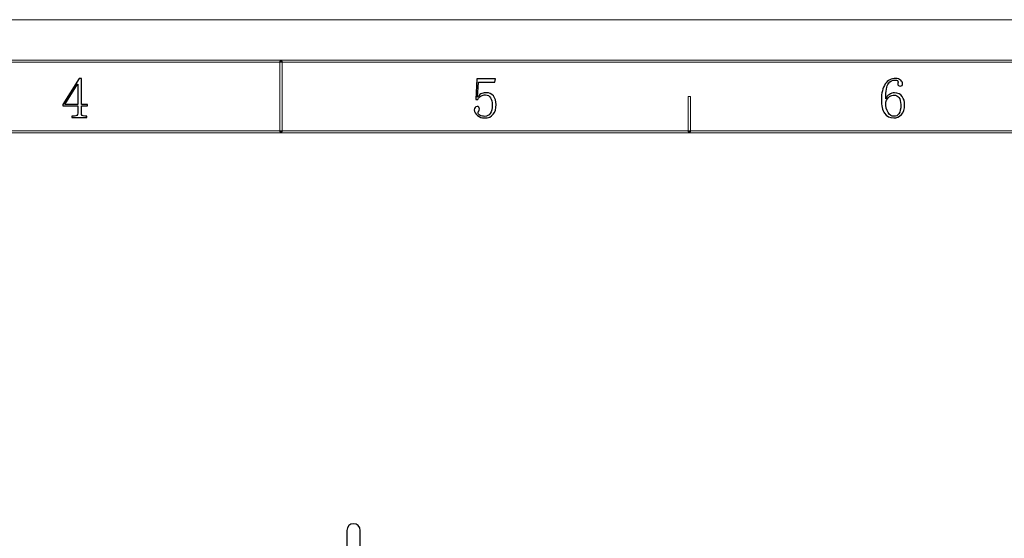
# Model space of a CAD drawing. Header units: millimetres. Extents: x -415 to 5, y -292 to 5.
# Tile 41 of 72: x -237 to -118, y -57 to 5. Entities that reach past the tile are written whole.
import ezdxf

# ---------------------------------------------------------------- set-up
doc = ezdxf.new("R2010")
doc.units = ezdxf.units.MM
doc.header["$MEASUREMENT"] = 0
doc.layers.add('layer 1', color=7, linetype='Continuous')
doc.layers.add('实线', color=2, linetype='Continuous', lineweight=25)

msp = doc.modelspace()

# ---------------------------------------------------------------- linework, layer by layer
at = {"layer": 'layer 1', "color": 7, "lineweight": 9}
msp.add_open_spline([(-415.4364, 4.9484), (-415.4364, 4.9484), (4.8452, 4.9484), (4.8452, 4.9484)], degree=3, dxfattribs=at)
msp.add_open_spline([(-415.4364, 4.9484), (-415.4364, 4.9484), (4.8452, 4.9484), (4.8452, 4.9484)], degree=3, dxfattribs=at)
msp.add_open_spline([(-415.4364, 4.9484), (-415.4364, 4.9484), (4.8452, 4.9484), (4.8452, 4.9484)], degree=3, dxfattribs=at)
msp.add_open_spline([(-415.4364, 4.9484), (-415.4364, 4.9484), (4.8452, 4.9484), (4.8452, 4.9484)], degree=3, dxfattribs=at)
msp.add_open_spline([(-415.4364, 4.9484), (-415.4364, 4.9484), (4.8452, 4.9484), (4.8452, 4.9484)], degree=3, dxfattribs=at)
msp.add_open_spline([(-415.4364, 4.9484), (-415.4364, 4.9484), (4.8452, 4.9484), (4.8452, 4.9484)], degree=3, dxfattribs=at)
msp.add_open_spline([(-415.4364, 4.9484), (-415.4364, 4.9484), (4.8452, 4.9484), (4.8452, 4.9484)], degree=3, dxfattribs=at)
msp.add_open_spline([(-415.4364, 4.9484), (-415.4364, 4.9484), (4.8452, 4.9484), (4.8452, 4.9484)], degree=3, dxfattribs=at)
msp.add_open_spline([(-415.4364, 4.9484), (-415.4364, 4.9484), (4.8452, 4.9484), (4.8452, 4.9484)], degree=3, dxfattribs=at)
msp.add_open_spline([(-415.4364, 4.9484), (-415.4364, 4.9484), (4.8452, 4.9484), (4.8452, 4.9484)], degree=3, dxfattribs=at)
msp.add_open_spline([(-415.4364, 4.9484), (-415.4364, 4.9484), (4.8452, 4.9484), (4.8452, 4.9484)], degree=3, dxfattribs=at)
msp.add_open_spline([(-415.4364, 4.9484), (-415.4364, 4.9484), (4.8452, 4.9484), (4.8452, 4.9484)], degree=3, dxfattribs=at)
msp.add_open_spline([(-415.4364, 4.9484), (-415.4364, 4.9484), (4.8452, 4.9484), (4.8452, 4.9484)], degree=3, dxfattribs=at)
msp.add_open_spline([(-415.4364, 4.9484), (-415.4364, 4.9484), (4.8452, 4.9484), (4.8452, 4.9484)], degree=3, dxfattribs=at)
msp.add_open_spline([(-415.4364, 4.9484), (-415.4364, 4.9484), (4.8452, 4.9484), (4.8452, 4.9484)], degree=3, dxfattribs=at)
msp.add_open_spline([(-415.4364, 4.9484), (-415.4364, 4.9484), (4.8452, 4.9484), (4.8452, 4.9484)], degree=3, dxfattribs=at)
msp.add_open_spline([(-415.4364, 4.9484), (-415.4364, 4.9484), (4.8452, 4.9484), (4.8452, 4.9484)], degree=3, dxfattribs=at)
msp.add_open_spline([(-415.4364, 4.9484), (-415.4364, 4.9484), (4.8452, 4.9484), (4.8452, 4.9484)], degree=3, dxfattribs=at)
msp.add_open_spline([(-415.4364, 4.9484), (-415.4364, 4.9484), (4.8452, 4.9484), (4.8452, 4.9484)], degree=3, dxfattribs=at)
msp.add_open_spline([(-415.4364, 4.9484), (-415.4364, 4.9484), (4.8452, 4.9484), (4.8452, 4.9484)], degree=3, dxfattribs=at)
msp.add_open_spline([(-415.4364, 4.9484), (-415.4364, 4.9484), (4.8452, 4.9484), (4.8452, 4.9484)], degree=3, dxfattribs=at)
for points in [[(-410.439, -0.1796), (-410.439, -0.1796), (-410.439, 0.0707), (-410.439, 0.0707), (-410.439, 0.0707), (-410.439, 0.0707), (-0.1522, 0.0707), (-0.1522, 0.0707), (-0.1522, 0.0707), (-0.1522, 0.0707), (-0.1522, -0.1796), (-0.1522, -0.1796), (-0.1522, -0.1796), (-0.1522, -0.1796), (-410.439, -0.1796), (-410.439, -0.1796)], [(-401.9434, -8.6844), (-401.9434, -8.6844), (-401.9434, -8.4342), (-401.9434, -8.4342), (-401.9434, -8.4342), (-401.9434, -8.4342), (-8.6478, -8.4342), (-8.6478, -8.4342), (-8.6478, -8.4342), (-8.6478, -8.4342), (-8.6478, -8.6844), (-8.6478, -8.6844), (-8.6478, -8.6844), (-8.6478, -8.6844), (-401.9434, -8.6844), (-401.9434, -8.6844)]]:
    msp.add_open_spline(points, degree=3, knots=[0, 0, 0, 0, 0.2, 0.2, 0.2, 0.2, 0.4, 0.4, 0.4, 0.4, 0.6, 0.6, 0.6, 0.6, 1, 1, 1, 1], dxfattribs=at)
at = {"layer": 'layer 1', "lineweight": 9}
for points in [[(-205.1706, -8.5593), (-205.1706, -8.5593), (-205.4205, -8.5593), (-205.4205, -8.5593), (-205.4205, -8.5593), (-205.4205, -8.5593), (-205.4205, -0.0545), (-205.4205, -0.0545), (-205.4205, -0.0545), (-205.4205, -0.0545), (-205.1706, -0.0545), (-205.1706, -0.0545), (-205.1706, -0.0545), (-205.1706, -0.0545), (-205.1706, -8.5593), (-205.1706, -8.5593)], [(-156.0086, -8.5593), (-156.0086, -8.5593), (-156.2586, -8.5593), (-156.2586, -8.5593), (-156.2586, -8.5593), (-156.2586, -8.5593), (-156.2586, -4.3069), (-156.2586, -4.3069), (-156.2586, -4.3069), (-156.2586, -4.3069), (-156.0086, -4.3069), (-156.0086, -4.3069), (-156.0086, -4.3069), (-156.0086, -4.3069), (-156.0086, -8.5593), (-156.0086, -8.5593)]]:
    msp.add_open_spline(points, degree=3, knots=[0, 0, 0, 0, 0.2, 0.2, 0.2, 0.2, 0.4, 0.4, 0.4, 0.4, 0.6, 0.6, 0.6, 0.6, 1, 1, 1, 1], dxfattribs=at)
at = {"layer": 'layer 1'}
for points, knots in [([(-229.3373, -6.3018), (-229.3373, -6.428), (-229.3014, -6.5183), (-229.2285, -6.5728), (-229.2285, -6.5728), (-229.1568, -6.6272), (-229.0573, -6.6538), (-228.9312, -6.6538), (-228.9312, -6.6538), (-228.9312, -6.6538), (-228.6871, -6.6538), (-228.6871, -6.6538), (-228.6871, -6.6538), (-228.6871, -6.6538), (-228.6871, -6.8171), (-228.6871, -6.8171), (-228.6871, -6.8171), (-228.6871, -6.8171), (-230.4767, -6.8171), (-230.4767, -6.8171), (-230.4767, -6.8171), (-230.4767, -6.8171), (-230.4767, -6.6538), (-230.4767, -6.6538), (-230.4767, -6.6538), (-230.4767, -6.6538), (-230.1782, -6.6538), (-230.1782, -6.6538), (-230.1782, -6.6538), (-230.0335, -6.6538), (-229.9295, -6.6272), (-229.8659, -6.5728), (-229.8659, -6.5728), (-229.8034, -6.5183), (-229.771, -6.428), (-229.771, -6.3018), (-229.771, -6.3018), (-229.771, -6.3018), (-229.771, -5.4055), (-229.771, -5.4055), (-229.771, -5.4055), (-229.771, -5.4055), (-231.5871, -5.4055), (-231.5871, -5.4055), (-231.5871, -5.4055), (-231.5871, -5.4055), (-231.5871, -5.27), (-231.5871, -5.27), (-231.5871, -5.27), (-231.5871, -5.27), (-229.6091, -2.1213), (-229.6091, -2.1213), (-229.6091, -2.1213), (-229.6091, -2.1213), (-229.3373, -2.1213), (-229.3373, -2.1213), (-229.3373, -2.1213), (-229.3373, -2.1213), (-229.3373, -5.2433), (-229.3373, -5.2433), (-229.3373, -5.2433), (-229.3373, -5.2433), (-228.605, -5.2433), (-228.605, -5.2433), (-228.605, -5.2433), (-228.605, -5.2433), (-228.605, -5.4055), (-228.605, -5.4055), (-228.605, -5.4055), (-228.605, -5.4055), (-229.3373, -5.4055), (-229.3373, -5.4055), (-229.3373, -5.4055), (-229.3373, -5.4055), (-229.3373, -6.3018), (-229.3373, -6.3018)], [0, 0, 0, 0, 0.05, 0.05, 0.05, 0.05, 0.1, 0.1, 0.1, 0.1, 0.15, 0.15, 0.15, 0.15, 0.2, 0.2, 0.2, 0.2, 0.25, 0.25, 0.25, 0.25, 0.3, 0.3, 0.3, 0.3, 0.35, 0.35, 0.35, 0.35, 0.4, 0.4, 0.4, 0.4, 0.45, 0.45, 0.45, 0.45, 0.5, 0.5, 0.5, 0.5, 0.55, 0.55, 0.55, 0.55, 0.6, 0.6, 0.6, 0.6, 0.65, 0.65, 0.65, 0.65, 0.7, 0.7, 0.7, 0.7, 0.75, 0.75, 0.75, 0.75, 0.8, 0.8, 0.8, 0.8, 0.85, 0.85, 0.85, 0.85, 0.9, 0.9, 0.9, 0.9, 1, 1, 1, 1]), ([(-180.5676, -3.8347), (-180.2241, -3.8347), (-179.9441, -3.9656), (-179.7277, -4.2285), (-179.7277, -4.2285), (-179.5103, -4.4902), (-179.4016, -4.8387), (-179.4016, -5.273), (-179.4016, -5.273), (-179.4016, -5.7617), (-179.5149, -6.1508), (-179.7405, -6.4403), (-179.7405, -6.4403), (-179.9673, -6.7298), (-180.3142, -6.8745), (-180.7851, -6.8745), (-180.7851, -6.8745), (-181.1101, -6.8745), (-181.3993, -6.7796), (-181.6526, -6.5897), (-181.6526, -6.5897), (-181.9048, -6.3998), (-182.0321, -6.1681), (-182.0321, -5.8972), (-182.0321, -5.8972), (-182.0321, -5.7883), (-182.0008, -5.6934), (-181.9372, -5.6123), (-181.9372, -5.6123), (-181.8735, -5.5312), (-181.788, -5.4907), (-181.6792, -5.4907), (-181.6792, -5.4907), (-181.5705, -5.4907), (-181.4988, -5.5266), (-181.463, -5.5984), (-181.463, -5.5984), (-181.4258, -5.6714), (-181.4085, -5.7339), (-181.4085, -5.7883), (-181.4085, -5.7883), (-181.4085, -5.8972), (-181.4351, -5.9829), (-181.4896, -6.0466), (-181.4896, -6.0466), (-181.5439, -6.1103), (-181.5705, -6.1774), (-181.5705, -6.2504), (-181.5705, -6.2504), (-181.5705, -6.3951), (-181.4848, -6.504), (-181.3137, -6.5758), (-181.3137, -6.5758), (-181.1413, -6.6488), (-180.9563, -6.6847), (-180.7572, -6.6847), (-180.7572, -6.6847), (-180.4682, -6.6847), (-180.2472, -6.5666), (-180.0933, -6.3314), (-180.0933, -6.3314), (-179.9394, -6.0964), (-179.8631, -5.7617), (-179.8631, -5.3274), (-179.8631, -5.3274), (-179.8631, -4.965), (-179.9302, -4.672), (-180.0667, -4.4451), (-180.0667, -4.4451), (-180.202, -4.2192), (-180.4057, -4.1057), (-180.6764, -4.1057), (-180.6764, -4.1057), (-180.8753, -4.1057), (-181.0465, -4.1416), (-181.1911, -4.2146), (-181.1911, -4.2146), (-181.3357, -4.2863), (-181.471, -4.4404), (-181.5983, -4.6755), (-181.5983, -4.6755), (-181.5983, -4.6755), (-181.8424, -4.6488), (-181.8424, -4.6488), (-181.8424, -4.6488), (-181.8424, -4.6488), (-181.7071, -2.1788), (-181.7071, -2.1788), (-181.7071, -2.1788), (-181.7071, -2.1788), (-179.4837, -2.1788), (-179.4837, -2.1788), (-179.4837, -2.1788), (-179.4837, -2.1788), (-179.5647, -2.5864), (-179.5647, -2.5864), (-179.5647, -2.5864), (-179.5647, -2.5864), (-181.5173, -2.5864), (-181.5173, -2.5864), (-181.5173, -2.5864), (-181.5173, -2.5864), (-181.6249, -4.3778), (-181.6249, -4.3778), (-181.6249, -4.3778), (-181.4444, -4.1243), (-181.2687, -3.9702), (-181.0962, -3.9158), (-181.0962, -3.9158), (-180.925, -3.8614), (-180.7481, -3.8347), (-180.5676, -3.8347)], [0, 0, 0, 0, 0.03448276, 0.03448276, 0.03448276, 0.03448276, 0.06896552, 0.06896552, 0.06896552, 0.06896552, 0.10344828, 0.10344828, 0.10344828, 0.10344828, 0.13793103, 0.13793103, 0.13793103, 0.13793103, 0.17241379, 0.17241379, 0.17241379, 0.17241379, 0.20689655, 0.20689655, 0.20689655, 0.20689655, 0.24137931, 0.24137931, 0.24137931, 0.24137931, 0.27586207, 0.27586207, 0.27586207, 0.27586207, 0.31034483, 0.31034483, 0.31034483, 0.31034483, 0.34482759, 0.34482759, 0.34482759, 0.34482759, 0.37931034, 0.37931034, 0.37931034, 0.37931034, 0.4137931, 0.4137931, 0.4137931, 0.4137931, 0.44827586, 0.44827586, 0.44827586, 0.44827586, 0.48275862, 0.48275862, 0.48275862, 0.48275862, 0.51724138, 0.51724138, 0.51724138, 0.51724138, 0.55172414, 0.55172414, 0.55172414, 0.55172414, 0.5862069, 0.5862069, 0.5862069, 0.5862069, 0.62068966, 0.62068966, 0.62068966, 0.62068966, 0.65517241, 0.65517241, 0.65517241, 0.65517241, 0.68965517, 0.68965517, 0.68965517, 0.68965517, 0.72413793, 0.72413793, 0.72413793, 0.72413793, 0.75862069, 0.75862069, 0.75862069, 0.75862069, 0.79310345, 0.79310345, 0.79310345, 0.79310345, 0.82758621, 0.82758621, 0.82758621, 0.82758621, 0.86206897, 0.86206897, 0.86206897, 0.86206897, 0.89655172, 0.89655172, 0.89655172, 0.89655172, 0.93103448, 0.93103448, 0.93103448, 0.93103448, 1, 1, 1, 1]), ([(-131.4296, -3.8579), (-130.9957, -3.8579), (-130.6833, -4.0026), (-130.4937, -4.2921), (-130.4937, -4.2921), (-130.3039, -4.5816), (-130.2091, -4.9082), (-130.2091, -5.2695), (-130.2091, -5.2695), (-130.2091, -5.8126), (-130.3399, -6.2144), (-130.6024, -6.4773), (-130.6024, -6.4773), (-130.865, -6.7401), (-131.167, -6.871), (-131.5105, -6.871), (-131.5105, -6.871), (-131.9986, -6.871), (-132.3688, -6.6858), (-132.6221, -6.314), (-132.6221, -6.314), (-132.8755, -5.9434), (-133.0016, -5.405), (-133.0016, -4.6997), (-133.0016, -4.6997), (-133.0016, -3.8671), (-132.8477, -3.2291), (-132.5411, -2.7866), (-132.5411, -2.7866), (-132.2335, -2.3432), (-131.8182, -2.1208), (-131.2942, -2.1208), (-131.2942, -2.1208), (-131.0409, -2.1208), (-130.8373, -2.1938), (-130.6833, -2.3385), (-130.6833, -2.3385), (-130.5296, -2.4832), (-130.4532, -2.6095), (-130.4532, -2.7184), (-130.4532, -2.7184), (-130.4532, -2.8272), (-130.4763, -2.9083), (-130.5214, -2.9627), (-130.5214, -2.9627), (-130.5666, -3.0171), (-130.6429, -3.0438), (-130.7517, -3.0438), (-130.7517, -3.0438), (-130.8418, -3.0438), (-130.9101, -3.0217), (-130.9552, -2.9766), (-130.9552, -2.9766), (-131.0003, -2.9314), (-131.0223, -2.8631), (-131.0223, -2.7728), (-131.0223, -2.7728), (-131.0223, -2.7369), (-131.0177, -2.6998), (-131.0096, -2.6639), (-131.0096, -2.6639), (-131.0003, -2.628), (-130.9957, -2.5921), (-130.9957, -2.5551), (-130.9957, -2.5551), (-130.9957, -2.4832), (-131.0223, -2.4242), (-131.0767, -2.379), (-131.0767, -2.379), (-131.131, -2.3339), (-131.2305, -2.3108), (-131.3752, -2.3108), (-131.3752, -2.3108), (-131.6829, -2.3108), (-131.9443, -2.4508), (-132.1618, -2.7322), (-132.1618, -2.7322), (-132.3781, -3.0125), (-132.4868, -3.6228), (-132.4868, -4.5643), (-132.4868, -4.5643), (-132.3781, -4.3291), (-132.2288, -4.1519), (-132.0391, -4.035), (-132.0391, -4.035), (-131.8494, -3.9169), (-131.6457, -3.8579), (-131.4296, -3.8579)], [0, 0, 0, 0, 0.04347826, 0.04347826, 0.04347826, 0.04347826, 0.08695652, 0.08695652, 0.08695652, 0.08695652, 0.13043478, 0.13043478, 0.13043478, 0.13043478, 0.17391304, 0.17391304, 0.17391304, 0.17391304, 0.2173913, 0.2173913, 0.2173913, 0.2173913, 0.26086957, 0.26086957, 0.26086957, 0.26086957, 0.30434783, 0.30434783, 0.30434783, 0.30434783, 0.34782609, 0.34782609, 0.34782609, 0.34782609, 0.39130435, 0.39130435, 0.39130435, 0.39130435, 0.43478261, 0.43478261, 0.43478261, 0.43478261, 0.47826087, 0.47826087, 0.47826087, 0.47826087, 0.52173913, 0.52173913, 0.52173913, 0.52173913, 0.56521739, 0.56521739, 0.56521739, 0.56521739, 0.60869565, 0.60869565, 0.60869565, 0.60869565, 0.65217391, 0.65217391, 0.65217391, 0.65217391, 0.69565217, 0.69565217, 0.69565217, 0.69565217, 0.73913043, 0.73913043, 0.73913043, 0.73913043, 0.7826087, 0.7826087, 0.7826087, 0.7826087, 0.82608696, 0.82608696, 0.82608696, 0.82608696, 0.86956522, 0.86956522, 0.86956522, 0.86956522, 0.91304348, 0.91304348, 0.91304348, 0.91304348, 1, 1, 1, 1]), ([(-229.7988, -2.7999), (-229.7988, -2.7999), (-231.3442, -5.2433), (-231.3442, -5.2433), (-231.3442, -5.2433), (-231.3442, -5.2433), (-229.771, -5.2433), (-229.771, -5.2433), (-229.771, -5.2433), (-229.771, -5.2433), (-229.771, -2.7999), (-229.771, -2.7999), (-229.771, -2.7999), (-229.771, -2.7999), (-229.7988, -2.7999), (-229.7988, -2.7999)], [0, 0, 0, 0, 0.2, 0.2, 0.2, 0.2, 0.4, 0.4, 0.4, 0.4, 0.6, 0.6, 0.6, 0.6, 1, 1, 1, 1]), ([(-132.4868, -4.9707), (-132.4868, -5.5138), (-132.392, -5.9342), (-132.2022, -6.233), (-132.2022, -6.233), (-132.0126, -6.5318), (-131.7811, -6.6811), (-131.5105, -6.6811), (-131.5105, -6.6811), (-131.2398, -6.6811), (-131.0316, -6.5816), (-130.887, -6.3823), (-130.887, -6.3823), (-130.7423, -6.1831), (-130.6706, -5.8126), (-130.6706, -5.2695), (-130.6706, -5.2695), (-130.6706, -4.9082), (-130.7469, -4.6268), (-130.9008, -4.4276), (-130.9008, -4.4276), (-131.0548, -4.2295), (-131.2398, -4.13), (-131.4561, -4.13), (-131.4561, -4.13), (-131.655, -4.13), (-131.8401, -4.1878), (-132.0126, -4.306), (-132.0126, -4.306), (-132.1837, -4.4241), (-132.3422, -4.6453), (-132.4868, -4.9707)], [0, 0, 0, 0, 0.11111111, 0.11111111, 0.11111111, 0.11111111, 0.22222222, 0.22222222, 0.22222222, 0.22222222, 0.33333333, 0.33333333, 0.33333333, 0.33333333, 0.44444444, 0.44444444, 0.44444444, 0.44444444, 0.55555556, 0.55555556, 0.55555556, 0.55555556, 0.66666667, 0.66666667, 0.66666667, 0.66666667, 0.77777778, 0.77777778, 0.77777778, 0.77777778, 1, 1, 1, 1])]:
    msp.add_open_spline(points, degree=3, knots=knots, dxfattribs=at)
at = {"layer": '实线', "color": 7, "linetype": 'Continuous', "lineweight": 25}
for p, q in [((-197.3602, -56.5117), (-197.3602, -61.4195)), ((-195.7602, -61.4122), (-195.7602, -56.5117))]:
    msp.add_line(p, q, dxfattribs=at)
msp.add_arc((-196.5602, -56.5117), 0.8, 0, 180, dxfattribs=at)

doc.saveas('drawing.dxf')
